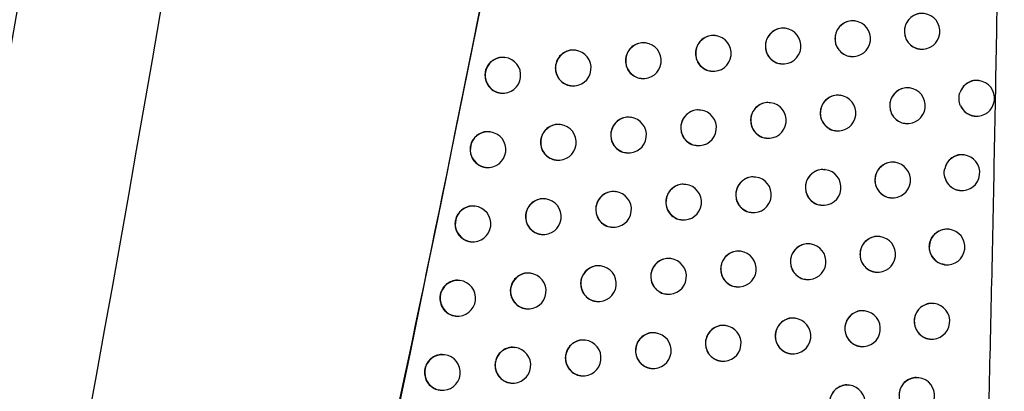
# Model space of a CAD drawing. Header units: millimetres. Extents: x 15231 to 16570, y 10019 to 11489.
# Tile 13 of 206: x 15771 to 15798, y 10632 to 10642. Entities that reach past the tile are written whole.
import ezdxf

# ---------------------------------------------------------------- set-up
doc = ezdxf.new("R2010")
doc.units = ezdxf.units.MM

msp = doc.modelspace()

# ---------------------------------------------------------------- linework, layer by layer
at = {"color": 7, "linetype": 'Continuous', "lineweight": 25}
for p, q in [((15792.101, 10642.149), (15792.093, 10642.15)), ((15794.049, 10642.354), (15794.041, 10642.355)), ((15790.147, 10641.943), (15790.139, 10641.944)), ((15788.188, 10641.739), (15788.181, 10641.74)), ((15784.254, 10641.332), (15784.247, 10641.333)), ((15786.224, 10641.535), (15786.216, 10641.536)), ((15793.924, 10641.362), (15793.93, 10641.361)), ((15795.866, 10641.569), (15795.873, 10641.568)), ((15791.975, 10641.156), (15791.982, 10641.156)), ((15790.022, 10640.951), (15790.028, 10640.951)), ((15786.098, 10640.543), (15786.105, 10640.542)), ((15788.063, 10640.747), (15788.069, 10640.746)), ((15795.582, 10640.481), (15795.573, 10640.482)), ((15797.52, 10640.688), (15797.512, 10640.689)), ((15784.128, 10640.34), (15784.135, 10640.339)), ((15793.638, 10640.275), (15793.63, 10640.276)), ((15791.688, 10640.069), (15791.68, 10640.07)), ((15787.774, 10639.66), (15787.766, 10639.661)), ((15789.734, 10639.865), (15789.726, 10639.865)), ((15797.395, 10639.696), (15797.401, 10639.695)), ((15785.809, 10639.457), (15785.801, 10639.457)), ((15795.456, 10639.489), (15795.463, 10639.488)), ((15783.838, 10639.253), (15783.831, 10639.254)), ((15793.512, 10639.283), (15793.519, 10639.282)), ((15789.608, 10638.872), (15789.615, 10638.872)), ((15791.563, 10639.077), (15791.569, 10639.077)), ((15787.648, 10638.668), (15787.655, 10638.667)), ((15797.107, 10638.61), (15797.099, 10638.611)), ((15785.683, 10638.464), (15785.69, 10638.464)), ((15795.167, 10638.403), (15795.159, 10638.404)), ((15783.712, 10638.261), (15783.719, 10638.261)), ((15793.222, 10638.197), (15793.214, 10638.198)), ((15789.316, 10637.786), (15789.308, 10637.787)), ((15791.272, 10637.991), (15791.263, 10637.992)), ((15787.355, 10637.582), (15787.347, 10637.583)), ((15796.982, 10637.617), (15796.988, 10637.617)), ((15783.417, 10637.176), (15783.41, 10637.177)), ((15785.389, 10637.379), (15785.381, 10637.38)), ((15793.096, 10637.205), (15793.103, 10637.204)), ((15795.042, 10637.411), (15795.048, 10637.41)), ((15791.146, 10636.999), (15791.153, 10636.998)), ((15789.19, 10636.794), (15789.197, 10636.794)), ((15785.263, 10636.387), (15785.27, 10636.386)), ((15787.229, 10636.59), (15787.236, 10636.589)), ((15796.689, 10636.532), (15796.681, 10636.533)), ((15783.291, 10636.184), (15783.298, 10636.183)), ((15792.802, 10636.119), (15792.794, 10636.12)), ((15794.748, 10636.325), (15794.74, 10636.326)), ((15790.85, 10635.914), (15790.842, 10635.915)), ((15788.893, 10635.709), (15788.885, 10635.71)), ((15796.564, 10635.54), (15796.57, 10635.539)), ((15784.964, 10635.302), (15784.957, 10635.303)), ((15786.931, 10635.505), (15786.924, 10635.506)), ((15794.623, 10635.333), (15794.629, 10635.332)), ((15782.992, 10635.099), (15782.985, 10635.1)), ((15792.676, 10635.127), (15792.683, 10635.126)), ((15788.767, 10634.717), (15788.774, 10634.716)), ((15790.724, 10634.922), (15790.731, 10634.921)), ((15786.805, 10634.513), (15786.812, 10634.512)), ((15796.267, 10634.455), (15796.259, 10634.456)), ((15784.838, 10634.31), (15784.845, 10634.309)), ((15794.325, 10634.249), (15794.316, 10634.25)), ((15782.866, 10634.107), (15782.873, 10634.106)), ((15792.377, 10634.043), (15792.369, 10634.044)), ((15788.466, 10633.633), (15788.459, 10633.634)), ((15790.424, 10633.838), (15790.416, 10633.839)), ((15786.503, 10633.429), (15786.496, 10633.43)), ((15796.142, 10633.463), (15796.148, 10633.462)), ((15784.536, 10633.226), (15784.528, 10633.227)), ((15792.251, 10633.051), (15792.258, 10633.05)), ((15794.199, 10633.256), (15794.206, 10633.256)), ((15782.563, 10633.023), (15782.555, 10633.024)), ((15790.298, 10632.846), (15790.305, 10632.845)), ((15788.34, 10632.641), (15788.347, 10632.64)), ((15784.409, 10632.234), (15784.417, 10632.233)), ((15786.377, 10632.437), (15786.384, 10632.436)), ((15795.84, 10632.379), (15795.832, 10632.38)), ((15782.436, 10632.031), (15782.444, 10632.03)), ((15793.897, 10632.173), (15793.888, 10632.174))]:
    msp.add_line(p, q, dxfattribs=at)
for centre, radius, start, end in [((15795.936, 10642.064), 0.5, 83.6046, 262.7266), ((15795.932, 10642.064), 0.5, 263.1656, 83.1656), ((15792.045, 10641.652), 0.5, 83.6046, 262.7266), ((15792.041, 10641.652), 0.5, 263.1656, 83.1656), ((15793.993, 10641.857), 0.5, 83.6046, 262.7266), ((15793.989, 10641.858), 0.5, 263.1656, 83.1656), ((15790.092, 10641.447), 0.5, 83.6046, 262.7266), ((15790.088, 10641.447), 0.5, 263.1656, 83.1656), ((15788.133, 10641.242), 0.5, 83.6046, 262.7266), ((15788.129, 10641.243), 0.5, 263.1656, 83.1656), ((15784.199, 10640.835), 0.5, 83.6046, 262.7266), ((15784.195, 10640.836), 0.5, 263.1656, 83.1656), ((15786.168, 10641.038), 0.5, 83.6046, 262.7266), ((15786.165, 10641.039), 0.5, 263.1656, 83.1656), ((15795.526, 10639.984), 0.5, 83.6046, 262.7266), ((15795.522, 10639.985), 0.5, 263.1656, 83.1656), ((15797.463, 10640.197), 0.495, 83.3278, 160.1404), ((15797.461, 10640.192), 0.5, 263.1656, 83.1656), ((15793.582, 10639.778), 0.5, 83.6046, 262.7266), ((15793.578, 10639.779), 0.5, 263.1656, 83.1656), ((15791.633, 10639.573), 0.5, 83.6046, 262.7266), ((15791.629, 10639.573), 0.5, 263.1656, 83.1656), ((15797.461, 10640.185), 0.493, 204.4843, 263.0844), ((15787.718, 10639.163), 0.5, 83.6046, 262.7266), ((15787.714, 10639.164), 0.5, 263.1656, 83.1656), ((15789.678, 10639.368), 0.5, 83.6046, 262.7266), ((15789.674, 10639.368), 0.5, 263.1656, 83.1656), ((15785.753, 10638.96), 0.5, 83.6046, 262.7266), ((15785.749, 10638.96), 0.5, 263.1656, 83.1656), ((15783.782, 10638.757), 0.5, 83.6046, 262.7266), ((15783.779, 10638.757), 0.5, 263.1656, 83.1656), ((15797.05, 10638.117), 0.496, 83.4065, 167.5766), ((15797.048, 10638.113), 0.5, 263.1656, 83.1656), ((15795.112, 10637.906), 0.5, 83.6046, 262.7266), ((15795.108, 10637.906), 0.5, 263.1656, 83.1656), ((15791.216, 10637.494), 0.5, 83.6046, 262.7266), ((15793.166, 10637.7), 0.5, 83.6046, 262.7266), ((15793.163, 10637.7), 0.5, 263.1656, 83.1656), ((15789.26, 10637.29), 0.5, 83.6046, 262.7266), ((15789.256, 10637.29), 0.5, 263.1656, 83.1656), ((15791.212, 10637.495), 0.5, 263.1656, 83.1656), ((15797.048, 10638.107), 0.494, 196.954, 263.0257), ((15787.299, 10637.085), 0.5, 83.6046, 262.7266), ((15787.295, 10637.086), 0.5, 263.1656, 83.1656), ((15783.362, 10636.679), 0.5, 83.6046, 262.7266), ((15783.358, 10636.679), 0.5, 263.1656, 83.1656), ((15785.333, 10636.882), 0.5, 83.6046, 262.7266), ((15785.329, 10636.882), 0.5, 263.1656, 83.1656), ((15796.634, 10636.035), 0.5, 83.6046, 262.7266), ((15796.63, 10636.035), 0.5, 263.1656, 83.1656), ((15792.746, 10635.622), 0.5, 83.6046, 262.7266), ((15792.742, 10635.623), 0.5, 263.1656, 83.1656), ((15794.693, 10635.828), 0.5, 83.6046, 262.7266), ((15794.689, 10635.829), 0.5, 263.1656, 83.1656), ((15790.794, 10635.417), 0.5, 83.6046, 262.7266), ((15790.791, 10635.418), 0.5, 263.1656, 83.1656), ((15788.838, 10635.212), 0.5, 83.6046, 262.7266), ((15788.834, 10635.213), 0.5, 263.1656, 83.1656), ((15784.909, 10634.805), 0.5, 83.6046, 262.7266), ((15784.905, 10634.805), 0.5, 263.1656, 83.1656), ((15786.876, 10635.008), 0.5, 83.6046, 262.7266), ((15786.872, 10635.009), 0.5, 263.1656, 83.1656), ((15782.937, 10634.602), 0.5, 83.6046, 262.7266), ((15782.933, 10634.602), 0.5, 263.1656, 83.1656), ((15796.212, 10633.958), 0.5, 83.6046, 262.7266), ((15796.208, 10633.959), 0.5, 263.1656, 83.1656), ((15794.269, 10633.752), 0.5, 83.6046, 262.7266), ((15794.265, 10633.752), 0.5, 263.1656, 83.1656), ((15792.321, 10633.546), 0.5, 83.6046, 262.7266), ((15792.317, 10633.546), 0.5, 263.1656, 83.1656), ((15788.411, 10633.136), 0.5, 83.6046, 262.7266), ((15788.407, 10633.137), 0.5, 263.1656, 83.1656), ((15790.369, 10633.341), 0.5, 83.6046, 262.7266), ((15790.365, 10633.341), 0.5, 263.1656, 83.1656), ((15786.448, 10632.932), 0.5, 83.6046, 262.7266), ((15786.444, 10632.933), 0.5, 263.1656, 83.1656), ((15784.48, 10632.729), 0.5, 83.6046, 262.7266), ((15784.476, 10632.729), 0.5, 263.1656, 83.1656), ((15782.507, 10632.526), 0.5, 83.6046, 262.7266), ((15782.503, 10632.527), 0.5, 263.1656, 83.1656), ((15795.785, 10631.882), 0.5, 83.6046, 262.7266), ((15795.781, 10631.883), 0.5, 263.1656, 83.1656), ((15793.841, 10631.676), 0.5, 83.6046, 262.7266), ((15793.837, 10631.676), 0.5, 263.1656, 83.1656)]:
    msp.add_arc(centre, radius, start, end, dxfattribs=at)
for points, knots in [([(15767.278, 10624.279), (15767.493, 10625.421), (15767.922, 10627.706), (15768.554, 10631.136), (15769.176, 10634.568), (15769.788, 10638.001), (15770.391, 10641.437), (15770.983, 10644.874), (15771.565, 10648.312), (15772.137, 10651.753), (15772.699, 10655.195), (15773.251, 10658.639), (15773.793, 10662.084), (15774.325, 10665.532), (15774.847, 10668.981), (15775.359, 10672.432), (15775.861, 10675.884), (15776.517, 10680.487), (15777.31, 10686.243), (15778.223, 10693.152), (15779.095, 10700.066), (15779.926, 10706.985), (15780.717, 10713.908), (15781.468, 10720.836), (15782.18, 10727.767), (15782.621, 10732.392), (15782.842, 10734.704)], [0, 0, 0, 0, 0.031265, 0.062529, 0.093792, 0.125055, 0.156317, 0.187579, 0.218842, 0.250105, 0.281369, 0.312634, 0.3439, 0.375168, 0.406437, 0.437709, 0.468983, 0.50026, 0.562744, 0.625219, 0.687688, 0.750151, 0.812612, 0.875072, 0.937534, 1, 1, 1, 1]), ([(15792.307, 10693.969), (15790.432, 10681.867), (15787.562, 10663.345), (15782.959, 10639.376), (15780.392, 10627.492), (15779.197, 10621.959)], [0, 0, 0, 0, 0.501808, 0.768037, 1, 1, 1, 1]), ([(15797.768, 10630.043), (15797.798, 10631.262), (15797.857, 10633.683), (15797.934, 10637.288), (15798.003, 10640.839), (15798.062, 10644.337), (15798.131, 10649.114), (15798.199, 10655.131), (15798.223, 10660), (15798.235, 10662.405)], [0, 0, 0, 0, 0.113065, 0.224467, 0.334206, 0.442284, 0.5487, 0.777078, 1, 1, 1, 1]), ([(15795.982, 10642.555), (15795.962, 10642.559), (15795.889, 10642.575), (15795.757, 10642.542), (15795.612, 10642.46), (15795.502, 10642.33), (15795.445, 10642.19), (15795.439, 10642.099), (15795.437, 10642.064)], [0, 0, 0, 0, 0.073584, 0.274594, 0.475601, 0.676044, 0.875634, 1, 1, 1, 1]), ([(15792.092, 10642.143), (15792.071, 10642.147), (15791.997, 10642.162), (15791.865, 10642.13), (15791.719, 10642.048), (15791.609, 10641.918), (15791.552, 10641.779), (15791.546, 10641.688), (15791.544, 10641.652)], [0, 0, 0, 0, 0.07511, 0.27533, 0.475535, 0.675522, 0.875196, 1, 1, 1, 1]), ([(15794.04, 10642.349), (15794.02, 10642.353), (15793.946, 10642.368), (15793.814, 10642.336), (15793.668, 10642.254), (15793.558, 10642.124), (15793.501, 10641.984), (15793.495, 10641.893), (15793.493, 10641.858)], [0, 0, 0, 0, 0.074443, 0.275012, 0.475569, 0.675754, 0.875388, 1, 1, 1, 1]), ([(15790.138, 10641.938), (15790.118, 10641.942), (15790.043, 10641.957), (15789.911, 10641.925), (15789.764, 10641.843), (15789.654, 10641.713), (15789.597, 10641.574), (15789.591, 10641.483), (15789.589, 10641.448)], [0, 0, 0, 0, 0.0756, 0.27556, 0.47551, 0.675357, 0.875061, 1, 1, 1, 1]), ([(15793.493, 10641.858), (15793.498, 10641.802), (15793.509, 10641.69), (15793.593, 10641.54), (15793.716, 10641.429), (15793.835, 10641.37), (15793.907, 10641.369), (15793.924, 10641.368)], [0, 0, 0, 0, 0.231447, 0.462885, 0.694564, 0.926829, 1, 1, 1, 1]), ([(15795.437, 10642.064), (15795.442, 10642.008), (15795.453, 10641.896), (15795.536, 10641.747), (15795.659, 10641.636), (15795.777, 10641.577), (15795.849, 10641.575), (15795.867, 10641.575)], [0, 0, 0, 0, 0.231001, 0.46199, 0.693361, 0.925648, 1, 1, 1, 1]), ([(15788.18, 10641.733), (15788.159, 10641.738), (15788.084, 10641.753), (15787.951, 10641.72), (15787.804, 10641.638), (15787.694, 10641.509), (15787.637, 10641.37), (15787.631, 10641.278), (15787.629, 10641.243)], [0, 0, 0, 0, 0.075923, 0.275717, 0.475507, 0.675267, 0.874988, 1, 1, 1, 1]), ([(15791.544, 10641.652), (15791.549, 10641.596), (15791.56, 10641.484), (15791.644, 10641.334), (15791.768, 10641.224), (15791.886, 10641.164), (15791.958, 10641.163), (15791.976, 10641.163)], [0, 0, 0, 0, 0.231793, 0.463582, 0.6955, 0.927746, 1, 1, 1, 1]), ([(15784.246, 10641.326), (15784.225, 10641.331), (15784.15, 10641.346), (15784.016, 10641.313), (15783.868, 10641.232), (15783.757, 10641.102), (15783.7, 10640.963), (15783.694, 10640.872), (15783.692, 10640.837)], [0, 0, 0, 0, 0.076118, 0.275867, 0.475614, 0.675343, 0.875046, 1, 1, 1, 1]), ([(15786.215, 10641.53), (15786.195, 10641.534), (15786.119, 10641.549), (15785.986, 10641.516), (15785.839, 10641.435), (15785.728, 10641.305), (15785.671, 10641.166), (15785.665, 10641.075), (15785.663, 10641.04)], [0, 0, 0, 0, 0.076092, 0.275815, 0.475537, 0.675259, 0.874981, 1, 1, 1, 1]), ([(15789.589, 10641.448), (15789.594, 10641.391), (15789.605, 10641.279), (15789.689, 10641.129), (15789.814, 10641.018), (15789.933, 10640.959), (15790.005, 10640.958), (15790.022, 10640.957)], [0, 0, 0, 0, 0.232043, 0.464085, 0.696176, 0.928411, 1, 1, 1, 1]), ([(15785.663, 10641.04), (15785.668, 10640.983), (15785.679, 10640.871), (15785.764, 10640.721), (15785.889, 10640.61), (15786.009, 10640.551), (15786.081, 10640.55), (15786.098, 10640.549)], [0, 0, 0, 0, 0.232261, 0.464523, 0.696781, 0.929034, 1, 1, 1, 1]), ([(15787.629, 10641.243), (15787.634, 10641.187), (15787.645, 10641.075), (15787.729, 10640.924), (15787.854, 10640.814), (15787.974, 10640.755), (15788.046, 10640.753), (15788.063, 10640.753)], [0, 0, 0, 0, 0.232199, 0.464398, 0.696601, 0.928837, 1, 1, 1, 1]), ([(15783.692, 10640.837), (15783.697, 10640.78), (15783.708, 10640.668), (15783.793, 10640.518), (15783.919, 10640.407), (15784.039, 10640.348), (15784.112, 10640.346), (15784.129, 10640.346)], [0, 0, 0, 0, 0.232232, 0.464464, 0.696724, 0.929016, 1, 1, 1, 1]), ([(15795.572, 10640.476), (15795.552, 10640.48), (15795.479, 10640.495), (15795.347, 10640.463), (15795.201, 10640.381), (15795.091, 10640.251), (15795.035, 10640.111), (15795.029, 10640.02), (15795.027, 10639.985)], [0, 0, 0, 0, 0.073815, 0.274708, 0.475597, 0.675971, 0.875572, 1, 1, 1, 1]), ([(15797.511, 10640.683), (15797.491, 10640.687), (15797.418, 10640.702), (15797.287, 10640.67), (15797.142, 10640.588), (15797.045, 10640.476), (15797.01, 10640.394), (15796.997, 10640.365)], [0, 0, 0, 0, 0.092003, 0.346449, 0.600915, 0.85446, 1, 1, 1, 1]), ([(15793.628, 10640.269), (15793.608, 10640.274), (15793.534, 10640.289), (15793.402, 10640.256), (15793.256, 10640.174), (15793.146, 10640.044), (15793.09, 10639.905), (15793.084, 10639.814), (15793.082, 10639.779)], [0, 0, 0, 0, 0.074615, 0.275096, 0.475565, 0.675699, 0.875342, 1, 1, 1, 1]), ([(15791.679, 10640.064), (15791.659, 10640.068), (15791.585, 10640.083), (15791.452, 10640.051), (15791.306, 10639.969), (15791.196, 10639.839), (15791.139, 10639.7), (15791.133, 10639.608), (15791.131, 10639.573)], [0, 0, 0, 0, 0.0752322, 0.2753886, 0.4755318, 0.6754843, 0.8751647, 1, 1, 1, 1]), ([(15795.027, 10639.985), (15795.032, 10639.929), (15795.043, 10639.817), (15795.126, 10639.667), (15795.249, 10639.557), (15795.367, 10639.497), (15795.439, 10639.496), (15795.457, 10639.495)], [0, 0, 0, 0, 0.231118, 0.462225, 0.693678, 0.925962, 1, 1, 1, 1]), ([(15797.012, 10639.98), (15797.031, 10639.946), (15797.075, 10639.863), (15797.189, 10639.764), (15797.306, 10639.704), (15797.378, 10639.703), (15797.396, 10639.702)], [0, 0, 0, 0, 0.230784, 0.560704, 0.892348, 1, 1, 1, 1]), ([(15787.765, 10639.655), (15787.744, 10639.659), (15787.669, 10639.674), (15787.536, 10639.641), (15787.39, 10639.56), (15787.279, 10639.43), (15787.222, 10639.291), (15787.216, 10639.2), (15787.214, 10639.164)], [0, 0, 0, 0, 0.075966, 0.27574, 0.475511, 0.67526, 0.874983, 1, 1, 1, 1]), ([(15789.725, 10639.859), (15789.704, 10639.863), (15789.63, 10639.878), (15789.497, 10639.846), (15789.35, 10639.764), (15789.24, 10639.634), (15789.183, 10639.495), (15789.177, 10639.404), (15789.175, 10639.369)], [0, 0, 0, 0, 0.075679, 0.275599, 0.47551, 0.675336, 0.875044, 1, 1, 1, 1]), ([(15793.082, 10639.779), (15793.087, 10639.723), (15793.097, 10639.611), (15793.181, 10639.461), (15793.305, 10639.35), (15793.423, 10639.291), (15793.495, 10639.289), (15793.513, 10639.289)], [0, 0, 0, 0, 0.231534, 0.463061, 0.6948, 0.927063, 1, 1, 1, 1]), ([(15785.8, 10639.451), (15785.779, 10639.455), (15785.704, 10639.47), (15785.571, 10639.438), (15785.423, 10639.356), (15785.313, 10639.226), (15785.255, 10639.087), (15785.249, 10638.996), (15785.247, 10638.961)], [0, 0, 0, 0, 0.0761059, 0.2758263, 0.4755465, 0.6752668, 0.874987, 1, 1, 1, 1]), ([(15791.131, 10639.573), (15791.136, 10639.517), (15791.147, 10639.405), (15791.231, 10639.255), (15791.355, 10639.144), (15791.474, 10639.085), (15791.546, 10639.084), (15791.563, 10639.083)], [0, 0, 0, 0, 0.2318542, 0.4637048, 0.6956648, 0.9279094, 1, 1, 1, 1]), ([(15783.83, 10639.248), (15783.809, 10639.252), (15783.733, 10639.267), (15783.599, 10639.235), (15783.452, 10639.153), (15783.341, 10639.023), (15783.283, 10638.884), (15783.278, 10638.793), (15783.275, 10638.758)], [0, 0, 0, 0, 0.07611, 0.27587, 0.475629, 0.675364, 0.875061, 1, 1, 1, 1]), ([(15787.214, 10639.164), (15787.219, 10639.108), (15787.23, 10638.996), (15787.314, 10638.846), (15787.44, 10638.735), (15787.559, 10638.676), (15787.631, 10638.674), (15787.648, 10638.674)], [0, 0, 0, 0, 0.2322168, 0.4644337, 0.6966515, 0.9288893, 1, 1, 1, 1]), ([(15789.175, 10639.369), (15789.18, 10639.313), (15789.191, 10639.2), (15789.275, 10639.05), (15789.4, 10638.939), (15789.519, 10638.88), (15789.591, 10638.879), (15789.608, 10638.878)], [0, 0, 0, 0, 0.232081, 0.464161, 0.69628, 0.928514, 1, 1, 1, 1]), ([(15785.247, 10638.961), (15785.253, 10638.905), (15785.263, 10638.792), (15785.348, 10638.642), (15785.474, 10638.531), (15785.593, 10638.472), (15785.666, 10638.471), (15785.683, 10638.47)], [0, 0, 0, 0, 0.2322626, 0.4645251, 0.6967877, 0.9290455, 1, 1, 1, 1]), ([(15783.275, 10638.758), (15783.281, 10638.702), (15783.292, 10638.59), (15783.377, 10638.439), (15783.503, 10638.329), (15783.623, 10638.269), (15783.695, 10638.268), (15783.712, 10638.267)], [0, 0, 0, 0, 0.23222, 0.464439, 0.696695, 0.928994, 1, 1, 1, 1]), ([(15797.097, 10638.604), (15797.078, 10638.608), (15797.005, 10638.624), (15796.873, 10638.591), (15796.728, 10638.509), (15796.616, 10638.381), (15796.582, 10638.275), (15796.566, 10638.223)], [0, 0, 0, 0, 0.084172, 0.315913, 0.547665, 0.778645, 1, 1, 1, 1]), ([(15795.158, 10638.397), (15795.138, 10638.401), (15795.064, 10638.417), (15794.933, 10638.384), (15794.787, 10638.302), (15794.677, 10638.172), (15794.62, 10638.033), (15794.614, 10637.942), (15794.612, 10637.906)], [0, 0, 0, 0, 0.0740298, 0.2748151, 0.4755928, 0.675903, 0.8755138, 1, 1, 1, 1]), ([(15791.262, 10637.986), (15791.242, 10637.99), (15791.168, 10638.005), (15791.035, 10637.972), (15790.889, 10637.891), (15790.779, 10637.761), (15790.722, 10637.621), (15790.716, 10637.53), (15790.714, 10637.495)], [0, 0, 0, 0, 0.0753436, 0.2754425, 0.4755288, 0.6754498, 0.8751363, 1, 1, 1, 1]), ([(15793.213, 10638.191), (15793.193, 10638.195), (15793.118, 10638.211), (15792.986, 10638.178), (15792.84, 10638.096), (15792.73, 10637.966), (15792.674, 10637.827), (15792.668, 10637.736), (15792.666, 10637.701)], [0, 0, 0, 0, 0.074774, 0.275174, 0.47556, 0.675648, 0.875299, 1, 1, 1, 1]), ([(15789.307, 10637.781), (15789.286, 10637.785), (15789.211, 10637.8), (15789.079, 10637.768), (15788.932, 10637.686), (15788.822, 10637.556), (15788.765, 10637.417), (15788.759, 10637.326), (15788.757, 10637.291)], [0, 0, 0, 0, 0.07575, 0.275634, 0.47551, 0.675317, 0.875028, 1, 1, 1, 1]), ([(15794.612, 10637.906), (15794.617, 10637.851), (15794.628, 10637.739), (15794.711, 10637.589), (15794.835, 10637.478), (15794.953, 10637.419), (15795.025, 10637.417), (15795.042, 10637.417)], [0, 0, 0, 0, 0.231227, 0.462445, 0.693974, 0.926254, 1, 1, 1, 1]), ([(15796.576, 10637.963), (15796.577, 10637.958), (15796.595, 10637.9), (15796.651, 10637.795), (15796.775, 10637.685), (15796.893, 10637.625), (15796.965, 10637.624), (15796.982, 10637.624)], [0, 0, 0, 0, 0.02708, 0.318899, 0.611306, 0.90511, 1, 1, 1, 1]), ([(15787.346, 10637.577), (15787.325, 10637.581), (15787.25, 10637.596), (15787.117, 10637.563), (15786.97, 10637.482), (15786.86, 10637.352), (15786.803, 10637.213), (15786.797, 10637.122), (15786.794, 10637.087)], [0, 0, 0, 0, 0.0760031, 0.2757606, 0.4755157, 0.6752564, 0.8749795, 1, 1, 1, 1]), ([(15790.714, 10637.495), (15790.719, 10637.439), (15790.73, 10637.327), (15790.814, 10637.177), (15790.938, 10637.066), (15791.057, 10637.007), (15791.129, 10637.006), (15791.146, 10637.005)], [0, 0, 0, 0, 0.23191, 0.463816, 0.695816, 0.928059, 1, 1, 1, 1]), ([(15792.666, 10637.701), (15792.671, 10637.645), (15792.681, 10637.532), (15792.765, 10637.382), (15792.889, 10637.272), (15793.008, 10637.212), (15793.08, 10637.211), (15793.097, 10637.211)], [0, 0, 0, 0, 0.231615, 0.463223, 0.695019, 0.927278, 1, 1, 1, 1]), ([(15783.409, 10637.17), (15783.388, 10637.174), (15783.312, 10637.19), (15783.179, 10637.157), (15783.031, 10637.075), (15782.92, 10636.946), (15782.862, 10636.807), (15782.857, 10636.715), (15782.854, 10636.68)], [0, 0, 0, 0, 0.076098, 0.275873, 0.475645, 0.675386, 0.875078, 1, 1, 1, 1]), ([(15785.38, 10637.373), (15785.359, 10637.377), (15785.284, 10637.393), (15785.151, 10637.36), (15785.003, 10637.278), (15784.892, 10637.148), (15784.835, 10637.009), (15784.829, 10636.918), (15784.827, 10636.883)], [0, 0, 0, 0, 0.076116, 0.275836, 0.475557, 0.675276, 0.874994, 1, 1, 1, 1]), ([(15788.757, 10637.291), (15788.762, 10637.234), (15788.773, 10637.122), (15788.857, 10636.972), (15788.982, 10636.861), (15789.101, 10636.802), (15789.173, 10636.801), (15789.19, 10636.8)], [0, 0, 0, 0, 0.232115, 0.464229, 0.696371, 0.928607, 1, 1, 1, 1]), ([(15786.794, 10637.087), (15786.8, 10637.03), (15786.811, 10636.918), (15786.895, 10636.768), (15787.021, 10636.657), (15787.14, 10636.598), (15787.212, 10636.597), (15787.229, 10636.596)], [0, 0, 0, 0, 0.232232, 0.464463, 0.696693, 0.928934, 1, 1, 1, 1]), ([(15782.854, 10636.68), (15782.86, 10636.624), (15782.871, 10636.512), (15782.956, 10636.361), (15783.082, 10636.251), (15783.202, 10636.191), (15783.275, 10636.19), (15783.292, 10636.19)], [0, 0, 0, 0, 0.232206, 0.464411, 0.696661, 0.928968, 1, 1, 1, 1]), ([(15784.827, 10636.883), (15784.832, 10636.827), (15784.843, 10636.715), (15784.928, 10636.564), (15785.054, 10636.454), (15785.173, 10636.394), (15785.246, 10636.393), (15785.263, 10636.393)], [0, 0, 0, 0, 0.232261, 0.464523, 0.696788, 0.929051, 1, 1, 1, 1]), ([(15796.135, 10636.035), (15796.141, 10636.091), (15796.152, 10636.204), (15796.235, 10636.353), (15796.359, 10636.468), (15796.512, 10636.529), (15796.627, 10636.549), (15796.68, 10636.533), (15796.681, 10636.532)], [0, 0, 0, 0, 0.198569, 0.397121, 0.596123, 0.79604, 0.996831, 1, 1, 1, 1]), ([(15792.793, 10636.114), (15792.772, 10636.118), (15792.698, 10636.133), (15792.566, 10636.101), (15792.42, 10636.019), (15792.31, 10635.889), (15792.253, 10635.749), (15792.247, 10635.658), (15792.245, 10635.623)], [0, 0, 0, 0, 0.074922, 0.275245, 0.475555, 0.6756, 0.87526, 1, 1, 1, 1]), ([(15794.739, 10636.32), (15794.719, 10636.324), (15794.645, 10636.339), (15794.513, 10636.307), (15794.367, 10636.225), (15794.257, 10636.094), (15794.201, 10635.955), (15794.195, 10635.864), (15794.193, 10635.829)], [0, 0, 0, 0, 0.07423, 0.274914, 0.475588, 0.675839, 0.87546, 1, 1, 1, 1]), ([(15790.841, 10635.908), (15790.821, 10635.913), (15790.746, 10635.928), (15790.614, 10635.895), (15790.467, 10635.813), (15790.357, 10635.683), (15790.3, 10635.544), (15790.294, 10635.453), (15790.292, 10635.418)], [0, 0, 0, 0, 0.075445, 0.275492, 0.475526, 0.675419, 0.875111, 1, 1, 1, 1]), ([(15794.193, 10635.829), (15794.198, 10635.773), (15794.209, 10635.661), (15794.292, 10635.511), (15794.415, 10635.4), (15794.534, 10635.341), (15794.606, 10635.34), (15794.623, 10635.339)], [0, 0, 0, 0, 0.2313291, 0.4626489, 0.6942493, 0.9265262, 1, 1, 1, 1]), ([(15796.565, 10635.546), (15796.528, 10635.55), (15796.437, 10635.561), (15796.308, 10635.642), (15796.199, 10635.77), (15796.143, 10635.91), (15796.137, 10636.001), (15796.135, 10636.035)], [0, 0, 0, 0, 0.157425, 0.39117, 0.62407, 0.855861, 1, 1, 1, 1]), ([(15786.923, 10635.5), (15786.902, 10635.504), (15786.827, 10635.519), (15786.694, 10635.486), (15786.547, 10635.405), (15786.436, 10635.275), (15786.379, 10635.136), (15786.373, 10635.045), (15786.371, 10635.01)], [0, 0, 0, 0, 0.076034, 0.275779, 0.475521, 0.675255, 0.874978, 1, 1, 1, 1]), ([(15788.884, 10635.704), (15788.864, 10635.708), (15788.789, 10635.723), (15788.656, 10635.69), (15788.51, 10635.609), (15788.399, 10635.479), (15788.342, 10635.34), (15788.336, 10635.249), (15788.334, 10635.213)], [0, 0, 0, 0, 0.075813, 0.275665, 0.475511, 0.675301, 0.875015, 1, 1, 1, 1]), ([(15792.245, 10635.623), (15792.25, 10635.567), (15792.261, 10635.455), (15792.345, 10635.305), (15792.469, 10635.194), (15792.587, 10635.135), (15792.659, 10635.134), (15792.677, 10635.133)], [0, 0, 0, 0, 0.231689, 0.463373, 0.695221, 0.927478, 1, 1, 1, 1]), ([(15784.956, 10635.296), (15784.935, 10635.3), (15784.86, 10635.316), (15784.726, 10635.283), (15784.579, 10635.201), (15784.468, 10635.072), (15784.411, 10634.932), (15784.405, 10634.841), (15784.402, 10634.806)], [0, 0, 0, 0, 0.076121, 0.275844, 0.475568, 0.675288, 0.875003, 1, 1, 1, 1]), ([(15790.292, 10635.418), (15790.297, 10635.362), (15790.308, 10635.25), (15790.392, 10635.099), (15790.517, 10634.989), (15790.636, 10634.93), (15790.708, 10634.928), (15790.725, 10634.928)], [0, 0, 0, 0, 0.23196, 0.463918, 0.695953, 0.928195, 1, 1, 1, 1]), ([(15782.984, 10635.093), (15782.963, 10635.097), (15782.887, 10635.113), (15782.753, 10635.08), (15782.606, 10634.998), (15782.495, 10634.869), (15782.437, 10634.73), (15782.431, 10634.639), (15782.429, 10634.604)], [0, 0, 0, 0, 0.076084, 0.275875, 0.475662, 0.675409, 0.875097, 1, 1, 1, 1]), ([(15786.371, 10635.01), (15786.376, 10634.953), (15786.387, 10634.841), (15786.472, 10634.691), (15786.597, 10634.58), (15786.716, 10634.521), (15786.789, 10634.519), (15786.806, 10634.519)], [0, 0, 0, 0, 0.232243, 0.464486, 0.696727, 0.92897, 1, 1, 1, 1]), ([(15788.334, 10635.213), (15788.339, 10635.157), (15788.35, 10635.045), (15788.434, 10634.895), (15788.559, 10634.784), (15788.679, 10634.725), (15788.751, 10634.724), (15788.768, 10634.723)], [0, 0, 0, 0, 0.232144, 0.464288, 0.696453, 0.928689, 1, 1, 1, 1]), ([(15784.402, 10634.806), (15784.408, 10634.75), (15784.419, 10634.638), (15784.504, 10634.487), (15784.629, 10634.377), (15784.749, 10634.317), (15784.822, 10634.316), (15784.839, 10634.316)], [0, 0, 0, 0, 0.232258, 0.464516, 0.696781, 0.92905, 1, 1, 1, 1]), ([(15782.429, 10634.604), (15782.434, 10634.547), (15782.445, 10634.435), (15782.53, 10634.285), (15782.656, 10634.174), (15782.777, 10634.115), (15782.849, 10634.113), (15782.866, 10634.113)], [0, 0, 0, 0, 0.232191, 0.4643798, 0.6966232, 0.9289375, 1, 1, 1, 1]), ([(15796.258, 10634.449), (15796.238, 10634.454), (15796.164, 10634.469), (15796.033, 10634.436), (15795.887, 10634.354), (15795.777, 10634.224), (15795.721, 10634.085), (15795.715, 10633.994), (15795.713, 10633.959)], [0, 0, 0, 0, 0.073603, 0.274607, 0.475611, 0.676052, 0.875641, 1, 1, 1, 1]), ([(15794.315, 10634.243), (15794.295, 10634.247), (15794.221, 10634.262), (15794.09, 10634.23), (15793.944, 10634.148), (15793.834, 10634.018), (15793.777, 10633.878), (15793.771, 10633.787), (15793.769, 10633.752)], [0, 0, 0, 0, 0.074416, 0.275005, 0.475583, 0.675779, 0.875409, 1, 1, 1, 1]), ([(15792.368, 10634.037), (15792.348, 10634.041), (15792.273, 10634.057), (15792.141, 10634.024), (15791.995, 10633.942), (15791.885, 10633.812), (15791.828, 10633.673), (15791.822, 10633.582), (15791.82, 10633.547)], [0, 0, 0, 0, 0.075057, 0.275311, 0.475551, 0.675557, 0.875224, 1, 1, 1, 1]), ([(15795.713, 10633.959), (15795.718, 10633.903), (15795.729, 10633.791), (15795.812, 10633.641), (15795.935, 10633.53), (15796.053, 10633.471), (15796.125, 10633.469), (15796.142, 10633.469)], [0, 0, 0, 0, 0.231002, 0.461992, 0.693367, 0.925661, 1, 1, 1, 1]), ([(15788.457, 10633.627), (15788.437, 10633.632), (15788.362, 10633.647), (15788.229, 10633.614), (15788.083, 10633.532), (15787.972, 10633.403), (15787.915, 10633.263), (15787.909, 10633.172), (15787.907, 10633.137)], [0, 0, 0, 0, 0.075869, 0.275693, 0.475512, 0.675288, 0.875005, 1, 1, 1, 1]), ([(15790.415, 10633.832), (15790.395, 10633.836), (15790.32, 10633.851), (15790.188, 10633.819), (15790.041, 10633.737), (15789.931, 10633.607), (15789.874, 10633.468), (15789.868, 10633.377), (15789.866, 10633.342)], [0, 0, 0, 0, 0.075538, 0.275536, 0.475524, 0.675391, 0.875088, 1, 1, 1, 1]), ([(15793.769, 10633.752), (15793.774, 10633.696), (15793.785, 10633.584), (15793.868, 10633.434), (15793.992, 10633.324), (15794.11, 10633.264), (15794.182, 10633.263), (15794.2, 10633.263)], [0, 0, 0, 0, 0.231424, 0.462839, 0.694506, 0.926779, 1, 1, 1, 1]), ([(15786.495, 10633.423), (15786.474, 10633.428), (15786.399, 10633.443), (15786.266, 10633.41), (15786.119, 10633.329), (15786.008, 10633.199), (15785.951, 10633.06), (15785.945, 10632.969), (15785.943, 10632.933)], [0, 0, 0, 0, 0.07606, 0.275794, 0.475527, 0.675255, 0.874979, 1, 1, 1, 1]), ([(15789.866, 10633.342), (15789.871, 10633.286), (15789.882, 10633.173), (15789.966, 10633.023), (15790.091, 10632.913), (15790.21, 10632.853), (15790.282, 10632.852), (15790.299, 10632.852)], [0, 0, 0, 0, 0.232006, 0.46401, 0.696077, 0.928318, 1, 1, 1, 1]), ([(15791.82, 10633.547), (15791.825, 10633.491), (15791.836, 10633.378), (15791.92, 10633.228), (15792.044, 10633.118), (15792.162, 10633.058), (15792.235, 10633.057), (15792.252, 10633.057)], [0, 0, 0, 0, 0.231758, 0.463511, 0.695407, 0.927661, 1, 1, 1, 1]), ([(15782.554, 10633.017), (15782.533, 10633.021), (15782.458, 10633.037), (15782.324, 10633.004), (15782.176, 10632.923), (15782.065, 10632.793), (15782.007, 10632.654), (15782.001, 10632.563), (15781.999, 10632.528)], [0, 0, 0, 0, 0.076067, 0.275876, 0.475679, 0.675435, 0.875116, 1, 1, 1, 1]), ([(15784.527, 10633.22), (15784.506, 10633.224), (15784.431, 10633.24), (15784.297, 10633.207), (15784.15, 10633.125), (15784.039, 10632.996), (15783.982, 10632.856), (15783.976, 10632.765), (15783.973, 10632.73)], [0, 0, 0, 0, 0.076123, 0.275851, 0.475579, 0.675302, 0.875014, 1, 1, 1, 1]), ([(15787.907, 10633.137), (15787.912, 10633.081), (15787.923, 10632.969), (15788.007, 10632.818), (15788.132, 10632.708), (15788.252, 10632.649), (15788.324, 10632.647), (15788.341, 10632.647)], [0, 0, 0, 0, 0.23217, 0.46434, 0.696524, 0.928761, 1, 1, 1, 1]), ([(15785.943, 10632.933), (15785.948, 10632.877), (15785.959, 10632.765), (15786.044, 10632.614), (15786.169, 10632.504), (15786.288, 10632.445), (15786.361, 10632.443), (15786.378, 10632.443)], [0, 0, 0, 0, 0.232252, 0.464504, 0.696752, 0.928999, 1, 1, 1, 1]), ([(15781.999, 10632.528), (15782.005, 10632.471), (15782.015, 10632.359), (15782.101, 10632.209), (15782.227, 10632.098), (15782.347, 10632.039), (15782.42, 10632.037), (15782.437, 10632.037)], [0, 0, 0, 0, 0.232174, 0.464345, 0.696581, 0.928904, 1, 1, 1, 1]), ([(15783.973, 10632.73), (15783.979, 10632.674), (15783.99, 10632.562), (15784.075, 10632.411), (15784.2, 10632.301), (15784.32, 10632.241), (15784.393, 10632.24), (15784.41, 10632.24)], [0, 0, 0, 0, 0.232253, 0.464505, 0.696769, 0.929043, 1, 1, 1, 1]), ([(15795.831, 10632.374), (15795.811, 10632.378), (15795.737, 10632.393), (15795.606, 10632.36), (15795.46, 10632.279), (15795.35, 10632.148), (15795.294, 10632.009), (15795.288, 10631.918), (15795.286, 10631.883)], [0, 0, 0, 0, 0.073831, 0.27472, 0.475607, 0.67598, 0.87558, 1, 1, 1, 1]), ([(15793.887, 10632.167), (15793.867, 10632.171), (15793.793, 10632.187), (15793.661, 10632.154), (15793.515, 10632.072), (15793.405, 10631.942), (15793.349, 10631.803), (15793.343, 10631.712), (15793.341, 10631.677)], [0, 0, 0, 0, 0.074589, 0.27509, 0.475578, 0.675724, 0.875363, 1, 1, 1, 1])]:
    msp.add_open_spline(points, degree=3, knots=knots, dxfattribs=at)
for points in [[(15770.948, 10622.372), (15776.046, 10649.203), (15780.229, 10676.203), (15783.491, 10703.317)], [(15779.223, 10621.957), (15785.02, 10648.32), (15789.741, 10674.868), (15793.387, 10701.601)], [(15797.012, 10639.98), (15796.958, 10640.1), (15796.952, 10640.24), (15796.997, 10640.365)], [(15796.576, 10637.963), (15796.55, 10638.047), (15796.546, 10638.137), (15796.566, 10638.223)]]:
    msp.add_open_spline(points, degree=3, dxfattribs=at)

doc.saveas('drawing.dxf')
